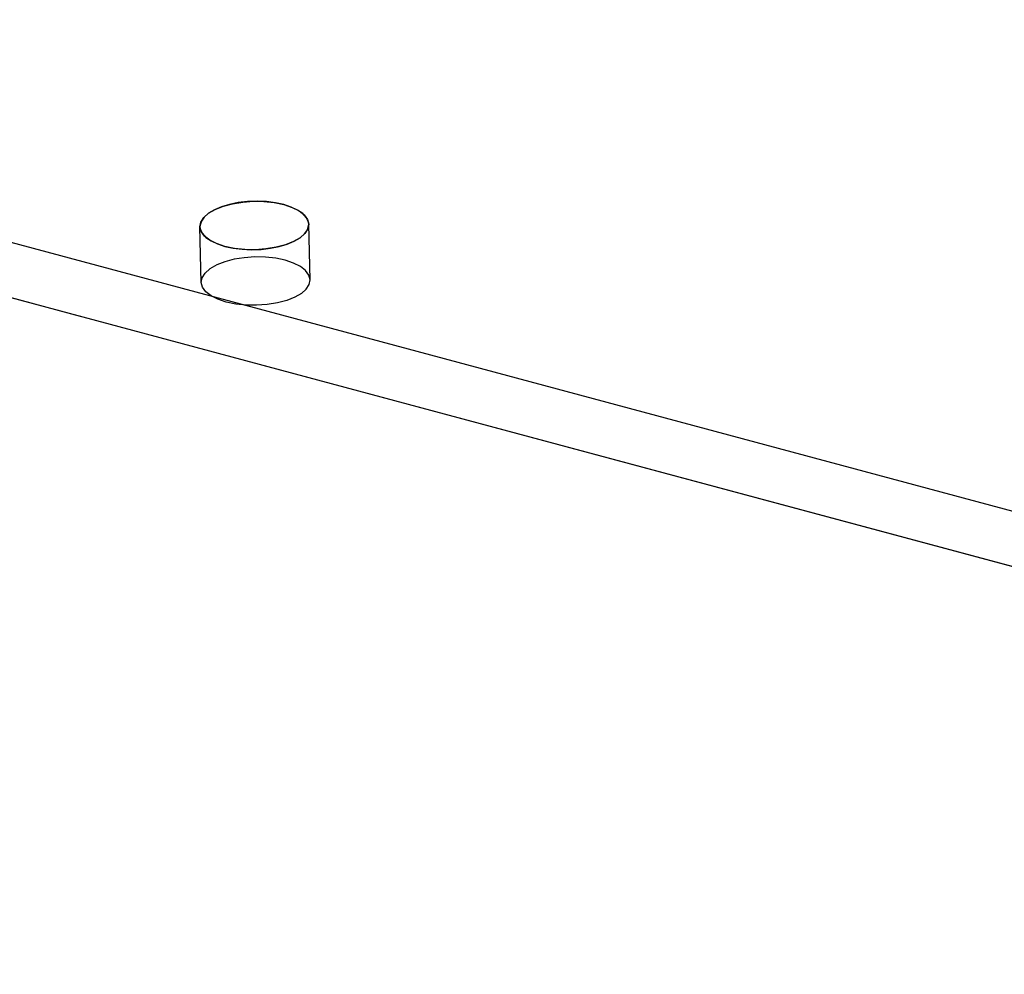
# Model space of a CAD drawing. Header units: millimetres. Extents: x 6 to 414, y 7 to 290.
# Tile 208 of 256: x 143.66 to 146.83, y 161.95 to 165.02. Entities that reach past the tile are written whole.
import ezdxf

# ---------------------------------------------------------------- set-up
doc = ezdxf.new("R2010")
doc.units = ezdxf.units.MM
doc.header["$LTSCALE"] = 23.1
doc.layers.get('0').update_dxf_attribs({"linetype": 'CONTINUOUS'})

msp = doc.modelspace()

# ---------------------------------------------------------------- linework, layer by layer
at = {"color": 7, "linetype": 'Continuous'}
for p, q in [((154.1712, 161.4757), (136.5292, 166.2097)), ((154.1755, 161.2967), (136.5334, 166.0307))]:
    msp.add_line(p, q, dxfattribs=at)
at = {"color": 6, "linetype": 'Continuous'}
for p, q in [((137.6339, 165.7358), (143.859, 164.0654)), ((144.599, 164.1824), (144.5948, 164.3614)), ((144.2491, 164.1741), (144.2449, 164.3531)), ((144.4471, 163.9076), (151.0587, 162.1334))]:
    msp.add_line(p, q, dxfattribs=at)
at = {"color": 7, "linetype": 'Continuous'}
for points in [[(144.5948, 164.3615), (144.5934, 164.3703), (144.587, 164.3834), (144.5755, 164.3958), (144.5592, 164.407), (144.5388, 164.4167), (144.5147, 164.4245), (144.4877, 164.4304), (144.4587, 164.434), (144.4285, 164.4353), (144.398, 164.4341), (144.3682, 164.4307), (144.34, 164.4251), (144.3141, 164.4174), (144.2919, 164.4079), (144.2728, 164.3967)], [(144.2728, 164.3967), (144.2585, 164.3842), (144.2493, 164.3713), (144.2452, 164.3578), (144.2449, 164.3531)], [(144.5669, 164.3178), (144.5812, 164.3303), (144.5904, 164.3432), (144.5945, 164.3568), (144.5948, 164.3615)], [(144.2449, 164.3531), (144.2463, 164.3443), (144.2527, 164.3311), (144.2642, 164.3187), (144.2805, 164.3076), (144.3009, 164.2979), (144.325, 164.29), (144.352, 164.2842), (144.381, 164.2806), (144.4112, 164.2793), (144.4417, 164.2804), (144.4715, 164.2838), (144.4997, 164.2895), (144.5256, 164.2972), (144.5478, 164.3066), (144.5669, 164.3178)]]:
    msp.add_lwpolyline(points, dxfattribs=at)
at = {"color": 6, "linetype": 'Continuous'}
for points in [[(144.2728, 164.3967), (144.2941, 164.409), (144.3201, 164.4194), (144.3499, 164.4274), (144.383, 164.4327), (144.4169, 164.4351), (144.4509, 164.4345), (144.4838, 164.431), (144.5147, 164.4246), (144.5415, 164.4156), (144.5636, 164.4044), (144.5802, 164.3915), (144.5909, 164.377), (144.5948, 164.3619), (144.592, 164.3467), (144.5827, 164.3319), (144.5669, 164.3178)], [(144.5669, 164.3178), (144.5456, 164.3055), (144.5196, 164.2952), (144.4898, 164.2872), (144.4567, 164.2818), (144.4228, 164.2794), (144.3888, 164.28), (144.3559, 164.2835), (144.325, 164.29), (144.2982, 164.2989), (144.2761, 164.3101), (144.2595, 164.3231), (144.2488, 164.3376), (144.2449, 164.3526), (144.2477, 164.3678), (144.257, 164.3827), (144.2728, 164.3967)], [(144.5711, 164.1388), (144.5867, 164.1526), (144.5962, 164.1674), (144.599, 164.1826), (144.5951, 164.1979), (144.5847, 164.2122), (144.5682, 164.2252), (144.5461, 164.2364), (144.5189, 164.2455), (144.4886, 164.2519), (144.4558, 164.2555), (144.4217, 164.2561), (144.3872, 164.2537), (144.3547, 164.2484), (144.3248, 164.2405), (144.2987, 164.2302), (144.2771, 164.2177)], [(144.5711, 164.1388), (144.5499, 164.1265), (144.5239, 164.1161), (144.4941, 164.1081), (144.461, 164.1028), (144.4271, 164.1004), (144.393, 164.101), (144.3602, 164.1045), (144.3292, 164.111), (144.3025, 164.1199), (144.2804, 164.1311), (144.2637, 164.144), (144.2531, 164.1586), (144.2492, 164.1736), (144.2519, 164.1888), (144.2612, 164.2036), (144.2771, 164.2177)]]:
    msp.add_lwpolyline(points, dxfattribs=at)

doc.saveas('drawing.dxf')
